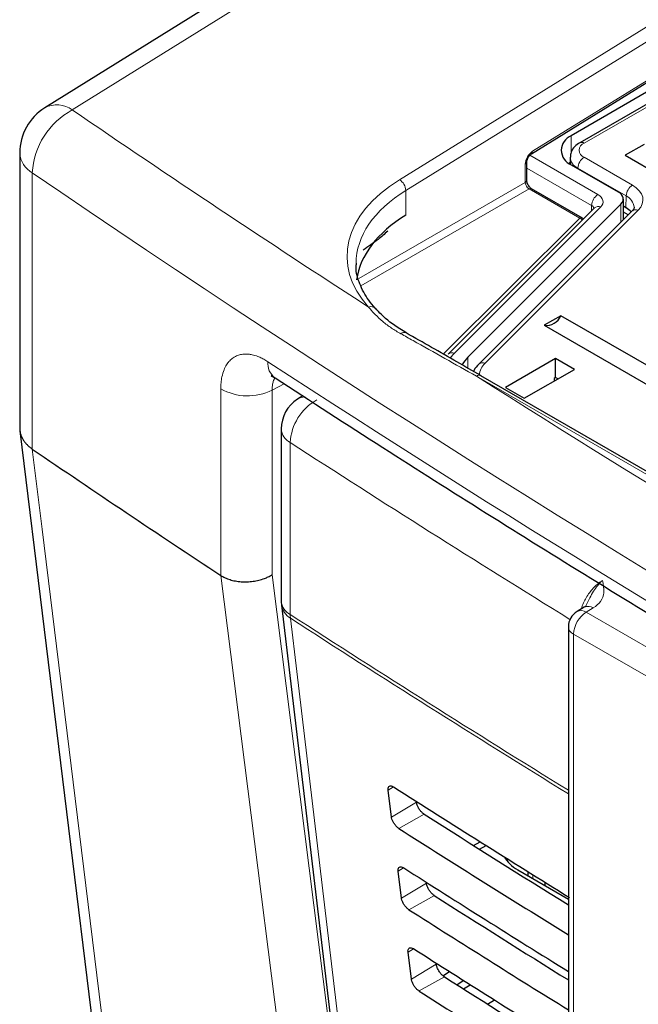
# Paper-space layout 'Blatt4' of a CAD drawing. Header units: millimetres. Extents: x 5 to 418, y 2 to 292.
# Tile 28 of 79: x 82 to 96, y 198 to 220. Entities that reach past the tile are written whole.
import ezdxf

# ---------------------------------------------------------------- set-up
doc = ezdxf.new("R2010")
doc.units = ezdxf.units.MM

psp = doc.layouts.new('Blatt4')

# ---------------------------------------------------------------- linework, layer by layer
at = {"color": 7, "linetype": 'Continuous', "lineweight": 25}
for p, q in [((93.6, 224.828), (82.16, 217.714)), ((93.125, 216.679), (99.687, 220.736)), ((100.858, 220.763), (94.211, 216.926)), ((95.719, 218.062), (94.022, 217.083)), ((95.662, 216.887), (95.238, 216.642)), ((81.594, 216.695), (81.594, 210.488)), ((95.238, 216.642), (96.369, 215.989)), ((93.018, 216.078), (93.018, 216.488)), ((93.994, 216.478), (93.97, 216.462)), ((93.997, 216.6), (93.993, 216.447)), ((94.022, 216.43), (95.078, 215.82)), ((94.272, 215.227), (93.128, 215.888)), ((95.141, 215.541), (91.691, 212.091)), ((95.195, 215.19), (95.195, 215.657)), ((94.542, 215.457), (91.245, 212.16)), ((95.387, 215.382), (91.936, 211.932)), ((94.544, 215.458), (94.542, 215.457)), ((95.254, 215.459), (95.195, 215.494)), ((95.303, 215.298), (95.195, 215.36)), ((89.604, 213.194), (89.607, 213.192)), ((93.785, 213.027), (93.41, 212.811)), ((99.017, 210.006), (93.785, 213.027)), ((93.41, 212.811), (98.643, 209.79)), ((93.668, 212.062), (92.537, 211.409)), ((94.092, 211.817), (93.668, 212.062)), ((93.668, 211.63), (93.668, 212.062)), ((92.961, 211.164), (94.092, 211.817)), ((117.13, 197.159), (91.987, 211.674)), ((93.668, 211.63), (93.634, 211.61)), ((93.634, 211.61), (93.634, 211.552)), ((93.634, 211.559), (93.64, 211.556)), ((93.718, 211.601), (93.668, 211.63)), ((92.537, 211.409), (92.961, 211.164)), ((87.971, 211.222), (87.854, 211.147)), ((81.598, 210.434), (84.244, 188.838)), ((87.486, 210.474), (87.486, 206.598)), ((81.878, 210.021), (81.877, 210.021)), ((86.124, 207.172), (86.124, 207.172)), ((87.492, 206.504), (90.042, 185.026)), ((94.312, 206.454), (94.151, 206.358)), ((93.956, 206.015), (93.956, 178.687)), ((89.971, 201.724), (89.896, 202.333)), ((91.821, 201.082), (91.968, 201.167)), ((91.955, 200.997), (92.103, 201.083)), ((92.562, 200.752), (92.596, 200.773)), ((90.194, 199.898), (90.12, 200.507)), ((92.818, 200.533), (93.956, 199.876)), ((93.04, 200.496), (93.04, 200.405)), ((93.428, 200.254), (93.428, 200.181)), ((90.418, 198.072), (90.343, 198.681)), ((91.13, 198.148), (91.28, 198.241)), ((91.601, 198.037), (91.452, 197.939)), ((91.592, 197.85), (91.746, 197.945)), ((92.133, 197.507), (92.288, 197.603))]:
    psp.add_line(p, q, dxfattribs=at)
at = {"color": 7, "linetype": 'Continuous', "lineweight": 18}
for p, q in [((94.211, 224.776), (82.779, 217.666)), ((90.148, 216.093), (99.372, 221.796)), ((99.514, 221.551), (90.294, 215.851)), ((93.148, 216.733), (99.71, 220.79)), ((100.958, 220.753), (94.311, 216.916)), ((94.022, 216.716), (94.022, 217.083)), ((93.085, 216.644), (94.62, 215.757)), ((92.985, 216.03), (92.985, 216.439)), ((94.311, 216.597), (95.4, 215.968)), ((81.877, 216.247), (81.877, 210.021)), ((94.479, 215.512), (93.018, 216.356)), ((94.17, 216.354), (94.169, 216.344)), ((95.258, 215.726), (94.17, 216.354)), ((89.232, 213.863), (92.985, 216.03)), ((93.069, 215.883), (89.283, 213.697)), ((90.294, 215.851), (90.294, 215.295)), ((94.213, 215.222), (93.069, 215.883)), ((95.141, 215.137), (95.141, 215.541)), ((95.258, 215.726), (95.254, 215.459)), ((94.684, 215.479), (91.387, 212.182)), ((95.528, 215.404), (92.078, 211.954)), ((94.479, 215.393), (94.479, 215.512)), ((91.134, 212.163), (94.213, 215.222)), ((91.387, 212.182), (91.287, 212.066)), ((91.691, 211.844), (91.691, 212.091)), ((117.028, 197.148), (91.885, 211.662)), ((86.124, 207.172), (86.124, 211.378)), ((87.55, 211.494), (87.282, 211.35)), ((87.282, 211.35), (87.282, 207.188)), ((87.689, 210.166), (87.689, 206.29)), ((94.518, 206.438), (94.356, 206.341)), ((94.356, 206.341), (112.185, 196.049)), ((111.902, 195.559), (94.073, 205.851)), ((94.073, 205.851), (94.073, 178.524)), ((90.016, 202.405), (89.896, 202.333)), ((90.533, 202.06), (89.971, 201.724)), ((90.708, 201.788), (90.135, 201.469)), ((90.243, 200.58), (90.12, 200.507)), ((90.756, 200.234), (90.194, 199.898)), ((93.157, 200.423), (93.157, 200.337)), ((90.936, 199.955), (90.363, 199.636)), ((90.47, 198.756), (90.343, 198.681)), ((90.98, 198.408), (90.418, 198.072)), ((91.163, 198.123), (90.591, 197.804))]:
    psp.add_line(p, q, dxfattribs=at)
at = {"color": 7, "linetype": 'Continuous', "lineweight": 18, "flags": 128}
for points in [[(95.4, 215.968), (95.485, 215.91), (95.553, 215.844), (95.602, 215.773), (95.63, 215.699), (95.636, 215.622), (95.621, 215.547), (95.585, 215.473), (95.528, 215.404)], [(94.684, 215.479), (94.712, 215.513), (94.73, 215.549), (94.737, 215.587), (94.734, 215.624), (94.72, 215.661), (94.696, 215.696), (94.663, 215.729), (94.62, 215.757)], [(81.878, 210.021), (82.1, 208.212), (82.986, 200.976), (84.523, 188.423)], [(88.861, 185.508), (88.708, 186.718), (88.097, 191.557), (86.124, 207.172)], [(87.282, 207.188), (88.644, 196.4), (89.427, 190.207)], [(87.694, 206.207), (87.837, 205.003), (88.408, 200.191), (90.243, 184.729)]]:
    psp.add_lwpolyline(points, dxfattribs=at)
at = {"color": 7, "linetype": 'Continuous', "lineweight": 25, "flags": 128}
for points in [[(95.141, 215.541), (95.169, 215.575), (95.187, 215.612), (95.194, 215.649), (95.191, 215.687), (95.177, 215.724), (95.153, 215.759), (95.12, 215.791), (95.078, 215.82)], [(94.295, 215.21), (94.285, 215.219), (94.272, 215.227)], [(91.691, 212.091), (91.593, 211.972), (91.558, 211.911)], [(94.324, 206.461), (94.314, 206.455), (94.312, 206.454)]]:
    psp.add_lwpolyline(points, dxfattribs=at)
at = {"color": 7, "linetype": 'Continuous', "lineweight": 18}
for centre, radius, start, end in [((82.431, 217.193), 0.587, 53.6726, 117.4823), ((83.602, 216.147), 1.728, 118.4636, 176.6641), ((94.372, 216.756), 0.171, 110.7834, 249.2166), ((94.253, 216.836), 0.0988, 53.7686, 114.902), ((82.154, 216.736), 0.561, 184.2361, 240.536), ((93.089, 216.727), 0.0593, 306.9249, 6.4107), ((92.959, 216.493), 0.0592, 295.3275, 355.3543), ((94.278, 216.614), 0.281, 182.546, 247.4107), ((94.477, 216.337), 0.308, 122.6523, 176.7703), ((89.988, 215.83), 0.307, 3.7563, 58.5529), ((92.959, 216.083), 0.0594, 295.3879, 354.638), ((95.566, 215.709), 0.308, 122.6523, 176.7703), ((93.103, 215.834), 0.0594, 65.3602, 124.6041), ((94.786, 215.498), 0.307, 122.6055, 177.3945), ((95.13, 215.446), 0.308, 5.0685, 65.4103), ((94.429, 215.412), 0.112, 19.433, 63.6495), ((94.631, 215.355), 0.134, 66.632, 130.9578), ((95.475, 215.278), 0.137, 67.3245, 130.2653), ((94.247, 215.173), 0.0594, 65.3602, 124.6041), ((94.162, 215.076), 0.155, 45.2411, 70.8488), ((89.509, 213.093), 0.139, 46.55, 113.0714), ((90.258, 212.543), 0.107, 64.9069, 135.1768), ((87.598, 211.956), 0.416, 175.3761, 232.7095), ((91.334, 212.059), 0.134, 66.6331, 130.9412), ((92.025, 211.828), 0.137, 67.3236, 130.2807), ((92.36, 211.648), 0.416, 132.6497, 174.3375), ((91.945, 211.586), 0.0973, 64.3317, 128.3121), ((86.729, 212.436), 1.218, 240.2419, 296.9879), ((88.86, 210.104), 1.173, 119.3062, 176.9738), ((88.024, 210.878), 0.319, 90.3703, 122.2141), ((87.869, 210.506), 0.384, 184.8044, 242.0683), ((278.846, 505.562), 351.852, 237.0921, 238.30656), ((87.869, 206.63), 0.384, 184.8044, 242.0683), ((87.906, 206.569), 0.42, 188.9521, 239.663), ((94.399, 206.263), 0.212, 55.8104, 110.7239), ((278.833, 501.665), 351.827, 237.09208, 238.29968), ((88.338, 206.289), 0.649, 179.8815, 187.3103), ((278.833, 501.573), 351.817, 237.09207, 238.2987), ((94.688, 205.823), 0.615, 122.6055, 177.3945), ((94.24, 206.182), 0.197, 53.829, 116.8599), ((94.153, 206.032), 0.198, 185.0787, 246.2415)]:
    psp.add_arc(centre, radius, start, end, dxfattribs=at)
at = {"color": 7, "linetype": 'Continuous', "lineweight": 25}
for centre, radius, start, end in [((82.794, 216.695), 1.2, 121.8772, 180), ((94.146, 216.756), 0.349, 110.7834, 249.2166), ((95.057, 215.098), 0.412, 39.499, 61.3939), ((93.456, 213.164), 0.356, 262.6225, 337.3722), ((88.286, 210.474), 0.8, 122.6657, 180), ((261.691, 473.463), 318.959, 235.68451, 236.60294), ((88.286, 206.598), 0.8, 180, 186.7694), ((94.356, 206.015), 0.4, 120.8709, 180)]:
    psp.add_arc(centre, radius, start, end, dxfattribs=at)
at = {"color": 7, "linetype": 'Continuous', "lineweight": 18}
for centre, major_axis, ratio, start_param, end_param in [((372.013, 364.255), (378.785, 5.828), 0.587275, 3.834555, 3.861422), ((93.151, 216.539), (0.117, 0.21), 0.567218, 0.794343, 2.347686), ((372.028, 363.284), (379.985, 5.827), 0.587244, 3.834585, 4.001386), ((93.169, 214.409), (4.2, 0.065), 0.587275, 2.364613, 3.617845), ((93.068, 215.98), (-0.06, 0.104), 0.55776, 0.785631, 2.356122), ((93.172, 214.248), (4, 0.065), 0.587769, 2.364144, 3.132089), ((372.028, 351.797), (379.987, -5.634), 0.567146, 3.873355, 3.997444), ((372.013, 364.255), (378.785, 5.828), 0.587275, 3.871004, 3.964908)]:
    psp.add_ellipse(centre, major_axis=major_axis, ratio=ratio, start_param=start_param, end_param=end_param, dxfattribs=at)
at = {"color": 7, "linetype": 'Continuous', "lineweight": 25}
for centre, major_axis, ratio, start_param, end_param in [((93.172, 213.692), (4, 0.063), 0.587572, 2.364332, 3.053516), ((386.86, 363.302), (400.469, 6.162), 0.587275, 3.868493, 3.883113), ((385.542, 350.167), (397.637, -5.907), 0.567125, 3.885601, 3.897695), ((385.54, 350.166), (398.444, -5.919), 0.567125, 3.885702, 3.899882), ((93.667, 201.006), (1.2, -0.018), 0.567125, 3.439115, 3.935417), ((386.859, 361.342), (400.148, 6.157), 0.587275, 3.868453, 3.882164), ((385.542, 348.207), (397.316, -5.902), 0.567125, 3.885561, 3.896821), ((385.541, 348.207), (398.123, -5.914), 0.567125, 3.885662, 3.899014), ((386.859, 359.382), (399.827, 6.152), 0.587275, 3.868413, 3.881303), ((385.543, 346.248), (396.994, -5.897), 0.567125, 3.88552, 3.895945), ((385.541, 346.247), (397.802, -5.909), 0.567125, 3.885622, 3.898143)]:
    psp.add_ellipse(centre, major_axis=major_axis, ratio=ratio, start_param=start_param, end_param=end_param, dxfattribs=at)
for points, knots in [([(94.211, 216.926), (94.172, 216.899), (94.09, 216.842), (94.011, 216.727), (94.004, 216.639), (94.001, 216.602)], [0, 0, 0, 0, 0.3467362, 0.7245677, 1, 1, 1, 1]), ([(93.018, 216.488), (93.019, 216.497), (93.02, 216.515), (93.031, 216.555), (93.051, 216.598), (93.078, 216.637), (93.105, 216.666), (93.119, 216.675), (93.125, 216.679)], [0, 0, 0, 0, 0.160843, 0.326207, 0.507682, 0.697884, 0.866266, 1, 1, 1, 1]), ([(93.128, 215.888), (93.12, 215.893), (93.105, 215.903), (93.077, 215.932), (93.05, 215.971), (93.03, 216.014), (93.02, 216.052), (93.019, 216.07), (93.018, 216.078)], [0, 0, 0, 0, 0.159177, 0.322819, 0.501776, 0.689329, 0.856352, 1, 1, 1, 1]), ([(95.434, 215.474), (95.435, 215.471), (95.44, 215.45), (95.425, 215.422), (95.391, 215.386), (95.387, 215.382)], [0, 0, 0, 0, 0.1228744, 0.9053368, 1, 1, 1, 1]), ([(89.885, 214.931), (89.813, 214.868), (89.632, 214.709), (89.446, 214.582), (89.335, 214.506)], [0, 0, 0, 0, 0.398602, 1, 1, 1, 1]), ([(89.605, 213.194), (89.553, 213.254), (89.402, 213.433), (89.245, 213.745), (89.16, 214.026), (89.179, 214.183), (89.183, 214.213)], [0, 0, 0, 0, 0.186672, 0.548526, 0.915263, 1, 1, 1, 1]), ([(90.304, 212.643), (90.255, 212.671), (90.043, 212.792), (89.804, 212.982), (89.653, 213.146), (89.609, 213.194)], [0, 0, 0, 0, 0.174038, 0.7587957, 1, 1, 1, 1]), ([(91.987, 211.673), (91.806, 211.778), (91.244, 212.103), (90.682, 212.421), (90.301, 212.637)], [0, 0, 0, 0, 0.3218502, 1, 1, 1, 1]), ([(91.936, 211.932), (91.894, 211.891), (91.843, 211.842), (91.824, 211.78), (91.82, 211.77)], [0, 0, 0, 0, 0.838981, 1, 1, 1, 1]), ([(87.264, 211.669), (87.264, 211.669), (87.249, 211.669), (87.283, 211.668), (87.335, 211.631), (87.35, 211.62)], [0, 0, 0, 0, 0.045047, 0.719055, 1, 1, 1, 1]), ([(87.346, 211.626), (88.154, 211.101), (90.498, 209.581), (94.449, 207.101), (99.228, 204.201), (104.1, 201.351), (109.059, 198.552), (114.107, 195.803), (117.995, 193.759), (120.198, 192.63), (120.671, 192.388)], [0, 0, 0, 0, 0.0774167, 0.2244859, 0.3715556, 0.5186246, 0.6656928, 0.8127599, 0.959826, 1, 1, 1, 1]), ([(81.595, 210.488), (81.594, 210.481), (81.593, 210.454), (81.6, 210.406), (81.615, 210.346), (81.639, 210.286), (81.671, 210.227), (81.711, 210.172), (81.758, 210.119), (81.813, 210.068), (81.856, 210.037), (81.877, 210.021)], [0, 0, 0, 0, 0.040547, 0.158355, 0.276978, 0.398174, 0.520259, 0.638066, 0.756692, 0.8779, 1, 1, 1, 1]), ([(86.124, 207.172), (86.139, 207.163), (86.169, 207.144), (86.219, 207.119), (86.274, 207.096), (86.331, 207.076), (86.411, 207.054), (86.496, 207.038), (86.583, 207.03), (86.65, 207.027), (86.717, 207.027), (86.785, 207.031), (86.852, 207.038), (86.918, 207.049), (86.982, 207.063), (87.045, 207.081), (87.117, 207.105), (87.196, 207.138), (87.252, 207.169), (87.279, 207.186), (87.282, 207.188)], [0, 0, 0, 0, 0.051027, 0.102409, 0.154908, 0.207794, 0.258821, 0.362607, 0.415488, 0.466561, 0.517988, 0.570529, 0.623454, 0.674632, 0.726164, 0.778812, 0.831846, 0.911459, 0.992425, 1, 1, 1, 1]), ([(94.349, 206.484), (94.35, 206.483), (94.353, 206.481), (94.304, 206.448), (94.277, 206.437), (94.274, 206.435)], [0, 0, 0, 0, 0.642595, 0.959002, 1, 1, 1, 1]), ([(89.896, 202.333), (89.896, 202.34), (89.893, 202.365), (89.9, 202.399), (89.924, 202.425), (89.961, 202.43), (89.996, 202.417), (90.015, 202.405), (90.019, 202.403)], [0, 0, 0, 0, 0.0850535, 0.3019905, 0.5196115, 0.7367694, 0.9522337, 1, 1, 1, 1]), ([(90.708, 201.788), (90.7, 201.793), (90.676, 201.81), (90.634, 201.85), (90.588, 201.912), (90.553, 201.979), (90.537, 202.029), (90.534, 202.055), (90.533, 202.06)], [0, 0, 0, 0, 0.090146, 0.302268, 0.513764, 0.725705, 0.93926, 1, 1, 1, 1]), ([(90.135, 201.469), (90.129, 201.473), (90.106, 201.488), (90.068, 201.525), (90.024, 201.583), (89.991, 201.646), (89.975, 201.694), (89.972, 201.718), (89.971, 201.724)], [0, 0, 0, 0, 0.081983, 0.294147, 0.505651, 0.717552, 0.931033, 1, 1, 1, 1]), ([(90.12, 200.507), (90.119, 200.514), (90.117, 200.54), (90.124, 200.575), (90.149, 200.602), (90.187, 200.606), (90.222, 200.593), (90.242, 200.581), (90.246, 200.579)], [0, 0, 0, 0, 0.0885369, 0.3054942, 0.5231207, 0.7402623, 0.9556958, 1, 1, 1, 1]), ([(90.936, 199.955), (90.928, 199.961), (90.903, 199.978), (90.859, 200.02), (90.812, 200.083), (90.777, 200.152), (90.761, 200.203), (90.757, 200.229), (90.756, 200.234)], [0, 0, 0, 0, 0.093114, 0.3052213, 0.5167154, 0.728672, 0.9422533, 1, 1, 1, 1]), ([(90.363, 199.636), (90.356, 199.641), (90.333, 199.657), (90.293, 199.695), (90.249, 199.754), (90.215, 199.819), (90.199, 199.868), (90.195, 199.892), (90.194, 199.898)], [0, 0, 0, 0, 0.0853594, 0.2975052, 0.5090059, 0.7209231, 0.9344343, 1, 1, 1, 1]), ([(90.343, 198.681), (90.343, 198.689), (90.34, 198.715), (90.348, 198.752), (90.374, 198.778), (90.413, 198.782), (90.449, 198.769), (90.469, 198.757), (90.472, 198.755)], [0, 0, 0, 0, 0.091841, 0.308817, 0.526449, 0.743575, 0.95898, 1, 1, 1, 1]), ([(91.163, 198.123), (91.155, 198.128), (91.129, 198.146), (91.085, 198.19), (91.037, 198.255), (91, 198.325), (90.984, 198.377), (90.981, 198.403), (90.98, 198.408)], [0, 0, 0, 0, 0.09594, 0.308034, 0.519526, 0.731498, 0.945105, 1, 1, 1, 1]), ([(90.591, 197.804), (90.584, 197.808), (90.56, 197.825), (90.518, 197.865), (90.473, 197.925), (90.438, 197.992), (90.422, 198.041), (90.419, 198.066), (90.418, 198.072)], [0, 0, 0, 0, 0.088564, 0.300693, 0.512191, 0.724124, 0.937664, 1, 1, 1, 1])]:
    psp.add_open_spline(points, degree=3, knots=knots, dxfattribs=at)
at = {"color": 7, "linetype": 'Continuous', "lineweight": 18}
for points, knots in [([(90.182, 212.619), (90.11, 212.661), (89.965, 212.746), (89.772, 212.893), (89.614, 213.039), (89.512, 213.15), (89.466, 213.207), (89.454, 213.221)], [0, 0, 0, 0, 0.245187, 0.493124, 0.745126, 0.936127, 1, 1, 1, 1]), ([(91.885, 211.662), (91.408, 211.931), (90.841, 212.252), (90.273, 212.568), (90.182, 212.619)], [0, 0, 0, 0, 0.8392098, 1, 1, 1, 1]), ([(86.124, 211.378), (86.125, 211.425), (86.128, 211.519), (86.15, 211.666), (86.191, 211.804), (86.242, 211.904), (86.281, 211.961), (86.322, 212.011), (86.383, 212.069), (86.457, 212.113), (86.536, 212.144), (86.612, 212.161), (86.703, 212.164), (86.775, 212.157), (86.859, 212.141), (86.945, 212.115), (87.048, 212.069), (87.123, 212.029), (87.168, 212), (87.184, 211.99)], [0, 0, 0, 0, 0.069477, 0.139482, 0.239171, 0.320188, 0.35428, 0.380776, 0.454156, 0.535273, 0.569405, 0.642336, 0.702793, 0.757258, 0.784657, 0.864267, 0.918101, 0.972589, 1, 1, 1, 1]), ([(87.343, 211.624), (87.34, 211.618), (87.329, 211.602), (87.315, 211.57), (87.301, 211.528), (87.29, 211.479), (87.282, 211.42), (87.282, 211.373), (87.282, 211.35)], [0, 0, 0, 0, 0.091644, 0.252419, 0.414928, 0.579816, 0.788633, 1, 1, 1, 1]), ([(94.245, 206.414), (94.26, 206.46), (94.302, 206.588), (94.428, 206.787), (94.58, 206.96), (94.683, 207.031), (94.723, 207.059)], [0, 0, 0, 0, 0.1722629, 0.4829534, 0.7940866, 1, 1, 1, 1]), ([(94.35, 206.484), (94.38, 206.547), (94.457, 206.714), (94.583, 206.916), (94.685, 207.025), (94.723, 207.059), (94.723, 207.059)], [0, 0, 0, 0, 0.275597, 0.733887, 0.995268, 1, 1, 1, 1]), ([(94.723, 207.059), (94.724, 207.059), (94.742, 206.967), (94.772, 206.809), (94.71, 206.587), (94.579, 206.486), (94.518, 206.438)], [0, 0, 0, 0, 0.002736, 0.425621, 0.729567, 1, 1, 1, 1])]:
    psp.add_open_spline(points, degree=3, knots=knots, dxfattribs=at)

doc.saveas('drawing.dxf')
